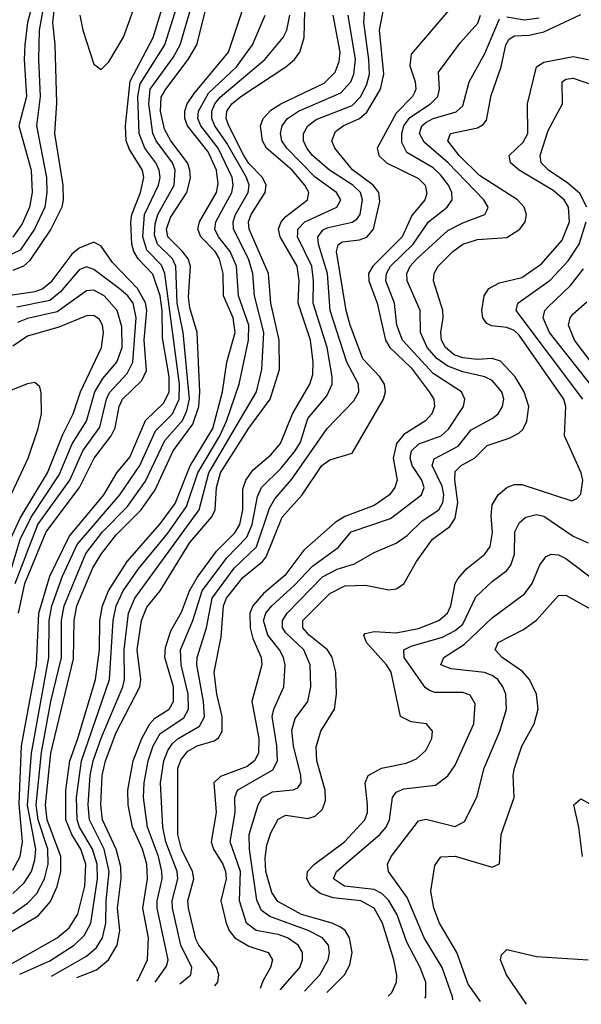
# Model space of a CAD drawing. Header units: inches. Extents: x 501365 to 657855, y 482276 to 547543.
# Tile 250 of 256: x 580949 to 582472, y 484270 to 486938. Entities that reach past the tile are written whole.
import ezdxf

# ---------------------------------------------------------------- set-up
doc = ezdxf.new("R2010")
doc.units = ezdxf.units.IN
doc.header["$MEASUREMENT"] = 0
doc.layers.add('A5488', color=7, linetype='Continuous')

msp = doc.modelspace()

# ---------------------------------------------------------------- linework, layer by layer
at = {"layer": 'A5488', "color": 5}
for points, elevation in [([(581076.1, 487270), (581037.4, 486930), (581043.7, 486870), (581048.2, 486711.8), (581042.8, 486630), (581065.8, 486490), (581066.8, 486450), (581062.7, 486430), (581033.3, 486370), (580975.3, 486284.7), (580959.3, 486270), (580930, 486258.2)], 2580), ([(581022.8, 487030), (581001.7, 486910), (580999.8, 486830), (581004.5, 486730), (580994.4, 486650), (581021.4, 486510), (581022.4, 486470), (581016.6, 486430), (580988.8, 486370), (580950, 486313.5), (580910, 486294.4)], 2560), ([(580995.8, 487030), (580969.4, 486930), (580962.4, 486870), (580960.6, 486830), (580966.8, 486730), (580946.1, 486650), (580979.6, 486530), (580982.5, 486470), (580975.5, 486430), (580954.9, 486385.1), (580930, 486348.8)], 2540), ([(580929.9, 484570), (580961.2, 484598.8), (580980.3, 484630), (580990, 484661.2), (580992.3, 484690), (580970.2, 484809.8), (580980.4, 484950), (581028, 485210), (581028.7, 485310), (581035.5, 485350), (581064.9, 485430), (581104.2, 485515.8), (581220.1, 485650), (581274.8, 485730), (581316.5, 485823.5), (581362.9, 485870), (581380.9, 485910), (581381.6, 485950), (581342.7, 486250), (581333, 486273), (581293.7, 486313.7), (581283, 486350), (581287.5, 486410), (581325, 486490), (581329.5, 486510), (581327.1, 486530), (581317.8, 486550), (581288, 486590), (581272.2, 486630), (581269.4, 486730), (581275.5, 486764.5), (581342.1, 486870), (581379.9, 486990)], 2560), ([(580930, 484633.3), (580950, 484670), (580956.7, 484710), (580947.2, 484812.8), (580953.7, 484970), (580994.5, 485190), (581000.3, 485330), (581030.8, 485430), (581082.4, 485537.6), (581176.6, 485650), (581211.9, 485710), (581247.6, 485752.4), (581290, 485851.6), (581339.8, 485900.2), (581354.2, 485930), (581353.9, 485970), (581336.2, 486076.2), (581335.4, 486150), (581329.9, 486190), (581310, 486248.4), (581270, 486290.2), (581257.9, 486310), (581252.5, 486330), (581249.6, 486389.6), (581252.8, 486410), (581276.6, 486470), (581285.3, 486510), (581281.3, 486530), (581246.1, 486586.1), (581237.4, 486610), (581235.6, 486650), (581248.4, 486771.6), (581310.8, 486890), (581341.4, 486990)], 2580), ([(580930, 484516.1), (580970, 484543.8), (580994.8, 484570), (581016, 484610), (581026.1, 484650), (581024.9, 484690), (580998.8, 484770), (580993.7, 484810), (581008, 484952), (581032.8, 485090), (581061.6, 485210), (581061.7, 485310), (581069, 485350), (581128.2, 485491.8), (581173.4, 485550), (581240.9, 485619.1), (581290, 485687.8), (581342.2, 485797.8), (581390, 485851.7), (581402, 485878), (581409.1, 485910), (581391.9, 486090), (581375.4, 486170), (581372.4, 486270), (581363.3, 486290), (581322.6, 486330), (581314, 486354), (581315.6, 486384.4), (581323.2, 486410), (581368, 486490), (581370.6, 486530), (581362.6, 486550), (581318.9, 486610), (581309.6, 486630), (581298.6, 486710), (581302.7, 486750), (581364.4, 486835.6), (581383.5, 486870), (581419.1, 486990)], 2540), ([(581103.2, 484342.2), (581156.5, 484363.5), (581189.5, 484390.5), (581213.4, 484430), (581220.4, 484470), (581214.1, 484530), (581223.4, 484610), (581222.6, 484642.6), (581210, 484689.9), (581173.5, 484770), (581168.3, 484810), (581171.9, 484890), (581181.1, 484930), (581210, 485006.8), (581274.7, 485130), (581277.6, 485150), (581267.5, 485230), (581279, 485310), (581293.7, 485346.3), (581330, 485390.1), (581410, 485521.3), (581469.6, 485590.4), (581478.3, 485610), (581482.1, 485670), (581493.2, 485710), (581570, 485830.7), (581628.2, 485910), (581652.9, 485990), (581652.5, 486070), (581629.8, 486170), (581623.5, 486250), (581570.7, 486370), (581569.6, 486390), (581576, 486410), (581614.7, 486470), (581617, 486490), (581606.7, 486510), (581570, 486548.7), (581556.3, 486570), (581515.8, 486650), (581509, 486670), (581510.2, 486690), (581523.8, 486710), (581548.8, 486730), (581670.8, 486810), (581693.6, 486830), (581708.2, 486850), (581720.5, 486890), (581722.9, 486997.1)], 2420), ([(581112.1, 486950), (581119.9, 486910), (581150, 486817.4), (581170, 486803.5), (581190, 486824.1), (581230, 486891.1), (581266.8, 486993.2)], 2620), ([(581383, 484325.6), (581412.5, 484350), (581415.1, 484370), (581385.2, 484430), (581362.6, 484530), (581362.2, 484550), (581377.5, 484610), (581375.3, 484630), (581345.4, 484710), (581337.1, 484750), (581330.4, 484870), (581339.9, 484930), (581350, 484958), (581363.1, 484976.9), (581378, 484990), (581436.6, 485023.4), (581450, 485049.2), (581447.4, 485090), (581429.3, 485190), (581430, 485210), (581455.4, 485290), (581470.9, 485370), (581530, 485452.1), (581590.5, 485509.5), (581625.8, 485614.2), (581640.4, 485639.6), (581687, 485693), (581782.8, 485830), (581854.4, 485905.6), (581868.5, 485930), (581867.5, 485950), (581835.5, 486010), (581790.8, 486150), (581783.2, 486250), (581758.7, 486330), (581757.2, 486350), (581771.8, 486368.2), (581784.9, 486375.1), (581850, 486389), (581862.6, 486397.4), (581871.8, 486410), (581878.1, 486450), (581872.5, 486470), (581852, 486490), (581789.2, 486530), (581743.1, 486570), (581726.9, 486590), (581718.1, 486610), (581718.7, 486630), (581730.3, 486650), (581752.7, 486667.3), (581850, 486705.4), (581873.6, 486730), (581890, 486763.1), (581896.9, 486790), (581895.7, 486830), (581881.8, 486930), (581886.1, 486993.9)], 2340), ([(582123.3, 486976.7), (582010, 486844.5), (582007.1, 486812.9), (582020.7, 486770), (582023.2, 486750), (582019.1, 486740.9), (582013.7, 486730), (581970, 486684.9), (581918.5, 486590), (581922.9, 486570), (581943.5, 486550), (582030, 486508.1), (582048.1, 486490), (582052.8, 486467.2), (582047.2, 486450), (582012.4, 486407.6), (581985.9, 486350), (581906.7, 486270), (581894.6, 486250), (581895.4, 486230), (581918.5, 486170), (581940.4, 486070), (581952.2, 486050), (582010, 485994.4), (582059.1, 485930), (582071.6, 485910), (582073.6, 485890), (582065.9, 485870), (582048.9, 485851.1), (581990, 485813.9), (581970.9, 485790), (581961.8, 485750), (581972, 485690), (581966.4, 485670), (581951.5, 485650), (581910, 485621.1), (581830, 485591.7), (581804.1, 485575.9), (581719.5, 485500.5), (581667.7, 485432.3), (581610, 485383.1), (581580.9, 485350), (581573.1, 485330), (581573.9, 485290), (581581.1, 485261.1), (581603.1, 485210), (581605.6, 485190), (581578.1, 485090), (581597.4, 484990), (581596.5, 484950), (581585.1, 484930), (581565.5, 484914.5), (581493.1, 484886.9), (581475.5, 484870), (581481.3, 484790), (581468.2, 484710), (581474.2, 484690), (581499.6, 484650), (581507.1, 484630), (581508.2, 484610), (581494.4, 484550), (581509, 484490), (581516.9, 484470), (581532.3, 484450), (581570, 484427.3), (581622.7, 484410), (581633.8, 484390), (581629, 484370), (581607.8, 484332.2), (581600.8, 484312.7)], 2280), ([(580854.8, 484425.2), (580998.8, 484510), (581031.9, 484548.1), (581050.6, 484589.4), (581060.5, 484630), (581059.8, 484670), (581023.2, 484770), (581019, 484810), (581033.2, 484950), (581094.3, 485205.7), (581096.2, 485310), (581103.2, 485350), (581147.3, 485452.7), (581170, 485490), (581210, 485542.1), (581278.2, 485610), (581315.9, 485664.1), (581365.1, 485770), (581417.9, 485842.1), (581434.1, 485890), (581436.9, 485930), (581429.6, 486090), (581410, 486157), (581406.1, 486186.1), (581411.5, 486270), (581405.7, 486290), (581390.6, 486310), (581350.4, 486350), (581346.5, 486370), (581357.6, 486402.4), (581402, 486470), (581411.7, 486508.3), (581410.5, 486530), (581403.6, 486550), (581358.8, 486610), (581341.4, 486641.4), (581330.6, 486690), (581332.3, 486727.7), (581344.6, 486750), (581405.9, 486830), (581429, 486870), (581453.9, 486970)], 2520), ([(580897.1, 484362.9), (581050.3, 484449.7), (581082.9, 484477.1), (581106.3, 484513.7), (581125.7, 484590), (581127.8, 484650), (581114.5, 484690), (581089.8, 484730), (581074.1, 484770), (581073.8, 484850), (581084.4, 484930), (581106.7, 484990), (581154.6, 485150), (581164.7, 485230), (581165.7, 485310), (581172.9, 485350), (581189.6, 485390.4), (581240, 485470), (581330, 485571.5), (581370, 485626.6), (581411.1, 485728.9), (581472.6, 485830), (581498.2, 485930), (581510.2, 486010), (581532.7, 486090), (581527.7, 486130), (581501.5, 486190), (581500.4, 486250), (581490.9, 486290), (581478.5, 486310), (581440.2, 486350), (581431.9, 486370), (581436.6, 486390), (581482.3, 486470), (581487.2, 486492.8), (581482.6, 486530), (581459.7, 486579.7), (581403.4, 486650), (581396.5, 486670), (581396.1, 486690), (581403.1, 486710), (581421.8, 486738.2), (581514.6, 486850), (581553.7, 486966.3)], 2480), ([(580949.4, 484351.3), (581030, 484387.6), (581096, 484430), (581123.8, 484456.2), (581141.2, 484490), (581159.9, 484610), (581158.3, 484650), (581146.3, 484690), (581111.2, 484750), (581104.8, 484770), (581102.8, 484830), (581116.4, 484930), (581192.5, 485150), (581202.2, 485310), (581210.3, 485349.7), (581229.1, 485390), (581270.4, 485450), (581350, 485547), (581401.1, 485618.9), (581431.3, 485710), (581491, 485810), (581509.2, 485850), (581543.8, 485950), (581569.6, 486070), (581570.2, 486110), (581541.6, 486190), (581536.2, 486270), (581519.5, 486310), (581488.2, 486350), (581478.1, 486370), (581480.8, 486390), (581524, 486470), (581527.7, 486490), (581524.6, 486510), (581486.7, 486590), (581439.7, 486650), (581432, 486670), (581433.2, 486690), (581461.1, 486738.9), (581536.5, 486810), (581579.9, 486870), (581614.4, 486950)], 2460), ([(581034.8, 484346.2), (581130, 484400.2), (581156.6, 484423.4), (581173.3, 484450), (581182.1, 484490), (581182.8, 484550), (581191.1, 484630), (581177.6, 484690), (581138.4, 484770), (581134.2, 484810), (581140, 484890), (581148.2, 484930), (581170, 484991.4), (581228.7, 485130), (581232.9, 485150), (581232.2, 485230), (581243.6, 485330), (581260.6, 485370), (581435, 485610), (581461.4, 485710), (581590.7, 485930), (581605.1, 485990), (581610.4, 486090), (581585.3, 486190), (581581, 486250), (581569.6, 486290), (581528.7, 486370), (581527.6, 486390), (581534.2, 486410), (581568.2, 486470), (581570.6, 486490), (581563.6, 486510), (581510, 486603.1), (581478.2, 486650), (581469.8, 486670), (581469.6, 486690), (581478, 486710), (581492.2, 486727.8), (581613.6, 486830), (581663.1, 486890), (581673.1, 486910), (581680.8, 486950)], 2440), ([(581265.9, 484332.5), (581270, 484336.9), (581295.5, 484390), (581298, 484450), (581282.8, 484530), (581295.3, 484610), (581293.1, 484650), (581281.3, 484690), (581254.4, 484750), (581243.2, 484810), (581242.3, 484850), (581256.2, 484930), (581279.6, 484990), (581301.6, 485030), (581315.1, 485044.9), (581353.7, 485070), (581365.6, 485090), (581365.4, 485130), (581342.6, 485210), (581343.7, 485236.3), (581358.5, 485281.5), (581387.4, 485332.6), (581409.5, 485390), (581430, 485426.4), (581482.4, 485497.6), (581532.1, 485547.9), (581546, 485570), (581554, 485610), (581554.2, 485665.8), (581561.8, 485690), (581581.9, 485718.1), (581630, 485758.8), (581655.9, 485790), (581688.5, 485870), (581735.4, 485950), (581743.7, 485976.3), (581744.5, 486010), (581737, 486070), (581703.9, 486170), (581706.3, 486230), (581701.2, 486270), (581655.2, 486350), (581650.9, 486370), (581657.3, 486390), (581670, 486404.9), (581729.5, 486450), (581732.8, 486470), (581722, 486490), (581688, 486530), (581617.7, 486590), (581606.7, 486610), (581601.8, 486650), (581609, 486670), (581630, 486692.9), (581656.7, 486710), (581774, 486766), (581804.3, 486795.7), (581815.4, 486824.6), (581817.5, 486850), (581799.2, 486950)], 2380), ([(581316, 484329.6), (581347, 484373), (581351.2, 484390), (581321.4, 484530), (581321.4, 484550), (581335, 484610), (581334.4, 484630), (581325.1, 484670), (581295.5, 484750), (581284.1, 484830), (581286.3, 484870), (581297.5, 484930), (581310.8, 484970), (581330, 485003.8), (581393.6, 485046.4), (581406.3, 485070), (581405.8, 485110), (581386.5, 485190), (581385.1, 485230), (581418.3, 485310), (581443.4, 485390), (581510, 485479.7), (581564.6, 485535.4), (581579, 485570), (581593.9, 485646.1), (581604.3, 485670), (581657.3, 485722.7), (581695.5, 485770), (581710, 485793.6), (581730, 485857.7), (581781.3, 485918.7), (581795.6, 485950), (581796.4, 485970), (581782.2, 486050), (581744.3, 486170), (581745.8, 486230), (581740.6, 486270), (581702.4, 486350), (581702.5, 486357.5), (581703.3, 486370), (581721.7, 486390), (581808.8, 486430), (581819.4, 486450), (581807.7, 486470), (581750, 486511.1), (581672.9, 486590), (581659.7, 486610), (581656.1, 486630), (581660.7, 486650), (581674.7, 486670), (581704.7, 486690), (581820, 486740), (581846.9, 486770), (581854.6, 486790), (581858.9, 486830), (581839.1, 486950)], 2360), ([(581477.8, 484320), (581486.2, 484330), (581488.3, 484350), (581482.7, 484370), (581434.5, 484430), (581426.6, 484446.6), (581406, 484530), (581404.6, 484550), (581420.6, 484610), (581417.5, 484630), (581387.1, 484690), (581377.2, 484730), (581377.4, 484910), (581386.4, 484933.6), (581404.5, 484955.5), (581430, 484970.7), (581475.8, 484984.2), (581488.1, 484991.9), (581498, 485010), (581498, 485050), (581483.2, 485110), (581475.7, 485170), (581494.6, 485265.4), (581501.7, 485350), (581509.8, 485370), (581553.4, 485426.6), (581607.5, 485470), (581617.3, 485482.7), (581660.2, 485590), (581714.4, 485650), (581767.6, 485730), (581790, 485745.1), (581850, 485763.2), (581935.6, 485910), (581940.8, 485930), (581937.6, 485950), (581925.3, 485970), (581879, 486019), (581844.5, 486110), (581833.9, 486150), (581808.2, 486310), (581812.4, 486327.6), (581823.6, 486336.4), (581870, 486341.6), (581890, 486348.9), (581908.4, 486370), (581925.6, 486445.6), (581922.8, 486470), (581907.3, 486490), (581851.6, 486531.6), (581803.5, 486590), (581794.7, 486610), (581805.1, 486634.9), (581826.1, 486650), (581870, 486670.3), (581890, 486687.3), (581926.8, 486750), (581935.8, 486790), (581924.2, 486910), (581935.9, 486970)], 2320), ([(581655.8, 484309.4), (581656.2, 484310), (581708.5, 484370), (581715.7, 484390), (581715.7, 484410), (581703.8, 484430), (581674.9, 484450), (581650, 484459.4), (581589.6, 484469.6), (581563.7, 484490), (581544.7, 484550), (581547.4, 484630), (581519.4, 484710), (581532.7, 484790), (581532.4, 484830), (581539.3, 484850), (581635, 484905), (581647.6, 484930), (581645.9, 484970), (581633.4, 485050), (581637.5, 485070), (581664.9, 485130), (581669, 485190), (581664.3, 485210), (581652.9, 485230), (581621.6, 485270), (581610.2, 485310), (581616.3, 485330), (581632.2, 485350), (581694.1, 485405.9), (581742.5, 485457.5), (581811.9, 485508.1), (581847.8, 485550), (581954, 485586), (582038.1, 485650), (582045.6, 485670), (582039.4, 485690), (582013.3, 485730), (582007.3, 485750), (582011.2, 485770), (582031, 485789), (582092, 485810), (582111.4, 485828.6), (582152, 485890), (582156, 485910), (582147.2, 485930), (582070, 485979.2), (581986.7, 486070), (581971.8, 486110), (581965.3, 486170), (581941.7, 486230), (581943.6, 486250), (581954.4, 486270), (582015.6, 486330), (582057.5, 486390), (582107.6, 486430), (582121.8, 486450), (582121, 486470), (582111.8, 486490), (582090, 486517.3), (582070, 486536.2), (581998.1, 486578.1), (581985, 486605), (581984.7, 486630), (581990.4, 486650), (582006.6, 486673.4), (582062.3, 486710), (582083, 486730), (582086.8, 486750), (582084.2, 486795.8), (582143.9, 486876.1), (582191.4, 486928.6), (582198.7, 486950)], 2260), ([(581781.6, 484301.9), (581829.9, 484350), (581843.6, 484376.4), (581849.9, 484410), (581843.1, 484450), (581831.3, 484470), (581819.1, 484479.1), (581796.5, 484490), (581713.2, 484513.2), (581648.4, 484548.4), (581632.6, 484572.6), (581616.4, 484630), (581613.9, 484666.1), (581618.6, 484701.4), (581630, 484734.6), (581650, 484771.3), (581670, 484782.6), (581730, 484773.6), (581750, 484779.3), (581770, 484798.8), (581777.8, 484822.2), (581776.8, 484850), (581754.2, 484930), (581752.5, 484967.5), (581765.5, 485010), (581802.3, 485070), (581808.1, 485110), (581806.4, 485170), (581796.5, 485210), (581783.5, 485230), (581733.7, 485270), (581716.9, 485290), (581716.4, 485310), (581790, 485383.1), (581830, 485403.6), (581886.1, 485406.1), (581950, 485392.6), (581970, 485395.3), (581990, 485409.4), (582025, 485470), (582068.5, 485530), (582115, 485565), (582130, 485587.1), (582137, 485630), (582128.7, 485691.3), (582130, 485714), (582146, 485730), (582182.4, 485750), (582216.3, 485783.7), (582276.4, 485803.6), (582302.7, 485817.3), (582312.8, 485827.2), (582324, 485850), (582329, 485890), (582316.4, 485930), (582292, 485970), (582252.7, 486012.7), (582230, 486019.7), (582190, 486016.9), (582150, 486021.5), (582126.8, 486030), (582103.3, 486050), (582092.8, 486070), (582091, 486090), (582097.4, 486130), (582096, 486150), (582071.3, 486230), (582072.8, 486250), (582083.7, 486270), (582123.1, 486310), (582150, 486329.4), (582190, 486342.8), (582270, 486347.8), (582305.2, 486370), (582319.3, 486390), (582323.5, 486410), (582317.1, 486430), (582299.1, 486450), (582195.8, 486515.8), (582140.6, 486570), (582109.6, 486610), (582117, 486630), (582190, 486644.9), (582205.7, 486654.3), (582214.3, 486665.7), (582227.5, 486732.5), (582254, 486810), (582267.3, 486870), (582275.3, 486884.7), (582290, 486894.4), (582330, 486896.1), (582370, 486905.2), (582470, 486952.3)], 2220), ([(581721.4, 484305.5), (581762.7, 484350), (581784.9, 484390), (581789.2, 484410), (581785.8, 484430), (581769.9, 484450), (581731, 484470), (581627.4, 484507.4), (581604.1, 484524.1), (581592, 484552), (581571.9, 484690), (581571.3, 484730), (581595.2, 484810), (581605.8, 484830), (581634.1, 484845.9), (581690, 484851.1), (581703.2, 484856.8), (581711.8, 484870), (581710.8, 484890), (581691.2, 484970), (581686.9, 485013.1), (581696.1, 485043.9), (581730, 485090.3), (581737.8, 485130), (581736.1, 485190), (581719.6, 485230), (581670, 485276.3), (581661.7, 485290), (581661.3, 485310), (581674.1, 485330), (581770, 485428.1), (581810, 485448.8), (581856.9, 485463.1), (581910, 485494.1), (581970, 485519.6), (581999.4, 485540.6), (582040.2, 485579.8), (582085.2, 485610), (582095.9, 485630), (582098.6, 485650), (582094.2, 485674.2), (582067, 485730), (582072.3, 485747.7), (582137.7, 485782.3), (582173.2, 485826.8), (582230, 485857.1), (582246.4, 485870), (582258.1, 485890), (582261.2, 485910), (582255.8, 485930), (582230, 485960.6), (582210.4, 485970.4), (582150, 485984.1), (582110, 485999), (582080.2, 486020.2), (582054.1, 486050), (582035.8, 486090), (582034.5, 486150), (581999.3, 486230), (581998.3, 486250), (582007.5, 486270), (582026.1, 486290), (582110, 486366.5), (582150, 486387.2), (582209.8, 486410), (582216.8, 486423.2), (582219, 486430), (582207.6, 486450), (582110.3, 486550.3), (582045.9, 486605.9), (582033.3, 486630), (582039.5, 486650), (582050, 486659.1), (582070, 486670.2), (582132.1, 486687.9), (582150, 486704.8), (582167.4, 486770), (582210, 486846.7), (582250, 486940.3)], 2240), ([(582270, 486945.9), (582317.8, 486937.8), (582357.1, 486942.9)], 2240), ([(581947.7, 484292.1), (581958.3, 484301.7), (581970.3, 484329.7), (581971.4, 484348.6), (581963.2, 484390), (581932.6, 484490), (581909.9, 484530), (581873.4, 484550), (581798.7, 484558.7), (581763.3, 484570), (581738.3, 484590), (581727.7, 484610), (581729, 484630), (581748.2, 484650), (581829.8, 484710.2), (581884.9, 484770), (581891.7, 484790), (581892.3, 484810), (581885.4, 484870), (581893.6, 484890), (581930, 484909.3), (581996.6, 484923.4), (582025, 484935), (582050, 484957.7), (582066, 484990), (582068.5, 485010), (582052.3, 485030), (582010, 485035.5), (581981, 485050), (581955.9, 485170), (581943.6, 485190), (581889.6, 485250), (581881.9, 485270), (581885.1, 485274.9), (581910, 485279.8), (581970, 485276.6), (582030, 485287.9), (582085.4, 485310), (582108.4, 485330), (582117.9, 485350), (582129.3, 485410), (582136.9, 485423.1), (582160.1, 485450), (582210.4, 485489.6), (582224.3, 485510), (582231.3, 485548.7), (582226.9, 485593.1), (582230, 485623.6), (582245.8, 485650), (582269.4, 485670.6), (582290, 485678.2), (582310, 485678.1), (582445.8, 485634.2), (582459.4, 485640.6), (582470, 485652.4), (582475.8, 485690), (582471.7, 485710), (582426, 485810), (582430, 485890), (582424.2, 485910), (582303.3, 486083.3), (582290, 486095.7), (582270, 486104), (582228.3, 486108.3), (582215.1, 486115.1), (582204.8, 486130), (582201.5, 486150), (582208.4, 486190), (582221.1, 486210), (582250, 486225.1), (582310, 486239), (582363.9, 486276.1), (582419.5, 486340.5), (582439.5, 486390), (582436.9, 486430), (582425, 486450), (582395.4, 486475.4), (582303, 486530), (582279.5, 486550), (582276.4, 486570), (582314, 486606), (582326.7, 486630), (582326.1, 486710), (582349.8, 486810.2), (582370, 486822.7), (582450, 486838.5), (582530, 486821.6)], 2180), ([(582486.4, 486430), (582467.4, 486467.4), (582435, 486495), (582382.4, 486530), (582362.8, 486550), (582360.3, 486570), (582381.8, 486638.2), (582420.5, 486710), (582420.2, 486770), (582430, 486776.6), (582450, 486779.9), (582510, 486759.2)], 2160), ([(582476.2, 485910), (582294.6, 486150), (582299.3, 486170), (582387.6, 486232.4), (582435.7, 486284.3), (582466.3, 486330), (582484.8, 486390)], 2160), ([(580945.1, 485330), (580962.8, 485410), (581020.5, 485550), (581110.7, 485670), (581150.4, 485750), (581196.8, 485810), (581207.6, 485832.4), (581218.5, 485890), (581227.2, 485910), (581279.5, 485960.5), (581292.8, 485987.2), (581286.6, 486070), (581293.3, 486150), (581290, 486170.6), (581268.4, 486210), (581200.1, 486280.1), (581170, 486324), (581150, 486335), (581110, 486318.6), (581090, 486302.9), (581033.2, 486226.8), (581011.4, 486208.6), (580990, 486200.3), (580910, 486188.5)], 2620), ([(580936.7, 485410), (580997.9, 485570), (581085, 485690), (581120.3, 485770), (581165.8, 485834.2), (581183.8, 485910), (581192.2, 485927.8), (581240.4, 485979.6), (581255.4, 486010), (581264.2, 486130), (581256.8, 486170), (581242.1, 486190), (581218.7, 486210), (581150, 486260.7), (581130, 486268), (581110, 486260.1), (581059.7, 486200.3), (581030, 486177.1), (580940.6, 486159.4)], 2640), ([(582528.2, 485910), (582385.7, 486090), (582368.5, 486130), (582373.1, 486150), (582380.6, 486159.4), (582442.6, 486217.4), (582477.4, 486262.6)], 2140), ([(580901.8, 485370), (580950, 485529.7), (580980, 485590), (581055.8, 485704.2), (581091, 485789), (581129.5, 485850), (581152.2, 485930), (581174.2, 485965.8), (581211.8, 486010), (581226.7, 486050), (581225.9, 486105.9), (581213, 486150), (581178.1, 486190), (581150, 486205.5), (581130, 486203), (581050, 486146.1), (580970, 486128.2), (580942.8, 486117.2)], 2660), ([(582563.9, 485923.9), (582453, 486070), (582437.2, 486110), (582441.8, 486130), (582450, 486140.9), (582486.8, 486173.2)], 2120), ([(580924, 485530), (580950, 485587.1), (581024.3, 485710), (581065.9, 485814.1), (581094, 485870), (581113.8, 485930), (581170.9, 486050), (581176.3, 486090), (581173.3, 486110), (581165.4, 486125.4), (581150, 486136.6), (581130, 486135.4), (581054.8, 486105.2), (580970, 486080.7), (580930, 486053.4)], 2680), ([(580894.2, 485585.8), (580971.8, 485750), (580998.8, 485830), (581007.8, 485870), (581006.7, 485926.7), (581002.9, 485942.9), (580990, 485954.9), (580970, 485951.6), (580830, 485896)], 2720), ([(582047.8, 484286.2), (582049.9, 484290), (582049.9, 484330.1), (582034.8, 484370), (581998.2, 484438.2), (581972, 484512), (581950, 484551.3), (581930.4, 484570.4), (581910, 484581), (581829.8, 484590), (581799.9, 484610), (581807.5, 484630), (581925.7, 484730), (581942.5, 484750), (581951.2, 484770), (581959.9, 484830), (581970, 484844.3), (581990, 484853.3), (582075.9, 484864.1), (582110, 484888.6), (582130, 484918.2), (582180.5, 485030), (582184.1, 485084.1), (582170, 485108), (582150, 485114.9), (582074.5, 485114.5), (582059.8, 485119.8), (582048.5, 485128.5), (581991, 485210), (581990.4, 485230), (582010, 485240.5), (582095.5, 485264.5), (582130, 485283), (582150, 485300.4), (582186, 485374), (582230, 485415.6), (582270, 485445.4), (582280.6, 485459.4), (582290.3, 485490), (582291.7, 485550), (582304.5, 485575.5), (582321.2, 485590), (582350, 485597), (582370, 485592.2), (582450, 485538.1), (582490, 485520.1)], 2160), ([(582123.5, 484281.7), (582122, 484290), (582094.7, 484370), (582045.8, 484450), (581999.7, 484559.7), (581949.1, 484630), (581945.7, 484650), (581955.8, 484670), (582030, 484767.2), (582050, 484771.5), (582130, 484751.9), (582155.2, 484764.8), (582188.5, 484831.5), (582207.9, 484910), (582250.7, 485010), (582269.1, 485070), (582266.7, 485110), (582259.3, 485130), (582244.9, 485150), (582230, 485161), (582209.4, 485169.4), (582118.9, 485178.9), (582090.8, 485190), (582099, 485210), (582154.5, 485245.5), (582230, 485317.5), (582317.7, 485382.3), (582338.1, 485410), (582358.9, 485461.1), (582376.8, 485483.2), (582390, 485489.5), (582410, 485487.7), (582430, 485477.8), (582510, 485417.4)], 2140), ([(582198.3, 484277.2), (582164.8, 484324.8), (582134.5, 484410), (582086.7, 484490), (582071.7, 484530), (582063.3, 484576.7), (582074.1, 484645.9), (582090.5, 484669.5), (582130, 484670.9), (582230, 484641.7), (582250, 484650.8), (582254.1, 484730), (582289.4, 484830), (582287.1, 484890), (582290.3, 484910), (582310.7, 484969.3), (582344, 485030), (582354.8, 485070), (582349.9, 485110), (582331.1, 485150), (582311.8, 485171.8), (582257.3, 485210), (582238.5, 485230), (582246.1, 485250), (582314.9, 485285.1), (582350, 485310.6), (582410, 485377.2), (582430, 485378.8), (582512.4, 485332.4)], 2120), ([(582474.6, 484670), (582465.1, 484750), (582451.6, 484810), (582470, 484826.2), (582545.3, 484785.3)], 2080), ([(582323.5, 484269.8), (582268.8, 484350), (582252.2, 484390), (582255.7, 484404.3), (582270, 484418), (582350, 484399.6), (582489.9, 484390.1)], 2080)]:
    msp.add_lwpolyline(points, dxfattribs=dict(at, elevation=elevation))

doc.saveas('drawing.dxf')
